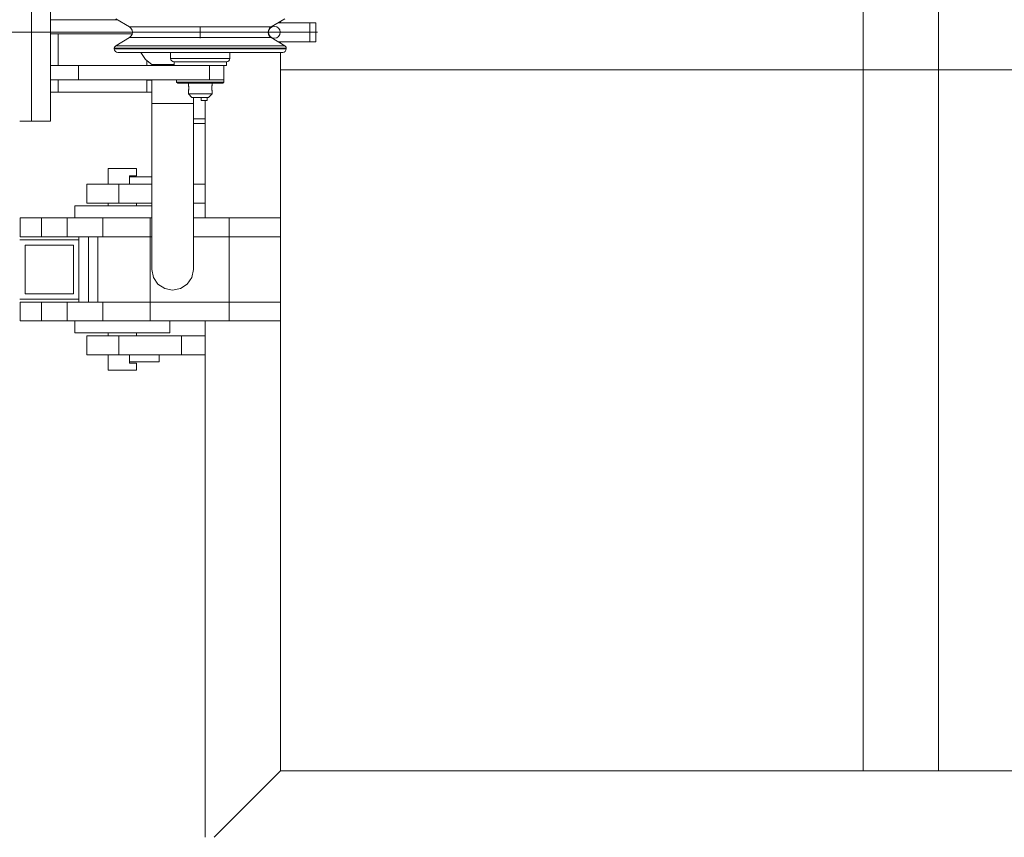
# Model space of a CAD drawing. Header units: millimetres. Extents: x 53746 to 116821, y -810352 to -765802.
# Tile 33 of 256: x 68538 to 69369, y -790942 to -790252. Entities that reach past the tile are written whole.
import ezdxf

# ---------------------------------------------------------------- set-up
doc = ezdxf.new("R2010")
doc.units = ezdxf.units.MM
doc.header["$MEASUREMENT"] = 0
doc.linetypes.add('DGN Style 3', pattern=[2002.806, 1430.575714, -572.230286])
doc.linetypes.add('DGN Style 4', pattern=[2290.351719, 1144.460571, -572.230286, 1.430576, -572.230286])
for name, color, linetype, lineweight in [('Main Cradle Rails', 7, 'Continuous', 0), ('Main Cradle Tower', 7, 'Continuous', 0), ('Main Cradle Tower Platform', 7, 'Continuous', 0), ('Main Cradle Tower Rail Frame', 7, 'Continuous', 0)]:
    doc.layers.add(name, color=color, linetype=linetype, lineweight=lineweight)

# ---------------------------------------------------------------- blocks, each defined once
blk = doc.blocks.new('*U57')
at = {"layer": 'Main Cradle Tower', "color": 7, "linetype": 'Continuous', "lineweight": 0}
for p, q in [((-16662.42, -2175.22), (-16718.61, -2175.22)), ((-16649.79, -2187.22), (-16718.61, -2187.22)), ((-16712.25, -2213.83), (-16712.25, -2187.22)), ((-16637.25, -2213.83), (-16637.25, -2209.88)), ((-16712.25, -2236.22), (-16712.25, -2225.83)), ((-16637.25, -2236.22), (-16637.25, -2225.83)), ((-16633.11, -2226.22), (-16637.25, -2226.22))]:
    blk.add_line(p, q, dxfattribs=at)
at = {"layer": 'Main Cradle Tower', "color": 7, "linetype": 'Continuous', "lineweight": 0, "flags": 128}
blk.add_lwpolyline([(-16637.25, -2236.22), (-16637.25, -2236.22), (-16712.25, -2236.22), (-16712.25, -2236.22)], dxfattribs=at)
at = {"layer": 'Main Cradle Tower Platform', "color": 7, "linetype": 'Continuous', "lineweight": 0}
for p, q in [((-16033.11, -2808.83), (-16033.11, -2052.58)), ((-15969.61, -2052.58), (-15969.61, -2808.83)), ((-16734.61, -2260.83), (-16734.61, -2110.83)), ((-16718.61, -2110.83), (-16718.61, -2260.83)), ((-16592.3, -2180.83), (-16592.3, -2190.83)), ((-16532.47, -2181.32), (-16537.03, -2181.32)), ((-16524.61, -2176.66), (-16524.61, -2177.83)), ((-16502.99, -2177.83), (-16499.94, -2177.83)), ((-16499.94, -2177.83), (-16494.8, -2177.83)), ((-16499.94, -2193.83), (-16499.94, -2177.83)), ((-16494.8, -2177.83), (-16494.8, -2193.83)), ((-16652.12, -2190.35), (-16647.57, -2190.35)), ((-16537.03, -2190.35), (-16532.47, -2190.35)), ((-16664.8, -2199.28), (-16659.28, -2199.28)), ((-16664.8, -2199.86), (-16659.28, -2199.86)), ((-16643.56, -2199.28), (-16620.04, -2199.28)), ((-16620.04, -2199.28), (-16592.3, -2199.28)), ((-16592.29, -2199.28), (-16564.55, -2199.28)), ((-16564.55, -2199.86), (-16541.03, -2199.86)), ((-16541.9, -2197.13), (-16526.45, -2197.13)), ((-16541.03, -2199.28), (-16525.31, -2199.28)), ((-16541.03, -2199.86), (-16525.31, -2199.86)), ((-16526.45, -2197.13), (-16521.02, -2197.13)), ((-16525.31, -2199.28), (-16519.8, -2199.28)), ((-16525.31, -2199.86), (-16519.8, -2199.86)), ((-16524.61, -2193.83), (-16524.61, -2195.01)), ((-16494.8, -2193.83), (-16499.94, -2193.83)), ((-16569.2, -2207.83), (-16567.3, -2207.83)), ((-16524.61, -2202.86), (-16524.61, -2217.58)), ((-16694.91, -2225.83), (-16694.91, -2213.83)), ((-16633.11, -2213.83), (-16633.11, -2213.15)), ((-16584.52, -2225.83), (-16584.52, -2213.83)), ((-16572.3, -2213.83), (-16572.3, -2225.83)), ((-16524.61, -2217.58), (-10463.68, -2217.58)), ((-16524.61, -2217.58), (-16524.61, -2342.33)), ((-16602.29, -2228.83), (-16602.29, -2230.24)), ((-16602.28, -2230.38), (-16602.25, -2230.51)), ((-16602.1, -2231.29), (-16602.13, -2231.13)), ((-16602.04, -2231.72), (-16602.08, -2231.46)), ((-16602.07, -2234.15), (-16602.04, -2233.87)), ((-16602.02, -2233.68), (-16602, -2233.47)), ((-16601.99, -2232.49), (-16602, -2232.22)), ((-16601.99, -2233.34), (-16601.98, -2233.06)), ((-16585.03, -2228.83), (-16578.86, -2228.83)), ((-16582.61, -2232.5), (-16582.59, -2232.23)), ((-16582.61, -2232.78), (-16582.61, -2232.66)), ((-16582.6, -2233.24), (-16582.61, -2232.97)), ((-16582.58, -2233.61), (-16582.6, -2233.4)), ((-16582.55, -2231.72), (-16582.52, -2231.46)), ((-16582.49, -2231.3), (-16582.46, -2231.12)), ((-16582.45, -2231.06), (-16582.41, -2230.83)), ((-16582.32, -2230.44), (-16582.34, -2230.53)), ((-16582.3, -2228.83), (-16582.3, -2230.24)), ((-16601.53, -2237.83), (-16602.3, -2237.83)), ((-16602.21, -2234.98), (-16602.18, -2234.82)), ((-16602.11, -2234.4), (-16602.08, -2234.22)), ((-16599.37, -2237.83), (-16601.53, -2237.83)), ((-16591.61, -2243.33), (-16591.61, -2240.83)), ((-16586.61, -2243.33), (-16586.61, -2240.83)), ((-16585.3, -2240.83), (-16585.83, -2240.83)), ((-16582.5, -2234.35), (-16582.52, -2234.15)), ((-16582.39, -2234.93), (-16582.43, -2234.72)), ((-16582.34, -2235.14), (-16582.39, -2234.94)), ((-16591.61, -2243.33), (-16586.61, -2243.33)), ((-16588.11, -2342.33), (-16588.11, -2243.33)), ((-16588.11, -2258.83), (-16598.11, -2258.83)), ((-16744.61, -2260.83), (-16741.72, -2260.83)), ((-16741.72, -2260.83), (-16734.61, -2260.83)), ((-16734.61, -2260.83), (-16718.61, -2260.83)), ((-16588.11, -2262.83), (-16598.11, -2262.83)), ((-16666.6, -2300.83), (-16662.7, -2300.83)), ((-16652.11, -2307.83), (-16652.11, -2306.83)), ((-16652.11, -2307.83), (-16633.11, -2307.83)), ((-16652.11, -2307.83), (-16652.11, -2313.83)), ((-16661.01, -2313.83), (-16661.01, -2329.83)), ((-16633.11, -2313.83), (-16661.01, -2313.83)), ((-16588.11, -2313.83), (-16598.11, -2313.83)), ((-16673.42, -2332.33), (-16658.11, -2332.33)), ((-16671.57, -2329.83), (-16661.01, -2329.83)), ((-16670.11, -2332.33), (-16670.11, -2329.83)), ((-16661.01, -2329.83), (-16633.11, -2329.83)), ((-16646.11, -2332.33), (-16646.11, -2329.83)), ((-16598.11, -2329.83), (-16588.11, -2329.83)), ((-16704.61, -2342.33), (-16726.18, -2342.33)), ((-16726.18, -2358.33), (-16726.18, -2342.33)), ((-16674.61, -2342.33), (-16704.61, -2342.33)), ((-16704.61, -2358.33), (-16704.61, -2342.33)), ((-16634.61, -2342.33), (-16674.61, -2342.33)), ((-16674.61, -2342.33), (-16674.61, -2358.33)), ((-16634.61, -2358.33), (-16634.61, -2342.33)), ((-16633.11, -2342.33), (-16634.61, -2342.33)), ((-16567.91, -2342.33), (-16598.11, -2342.33)), ((-16567.91, -2342.33), (-16567.91, -2358.33)), ((-16524.61, -2342.33), (-16567.91, -2342.33)), ((-16524.61, -2342.33), (-16524.61, -2358.33)), ((-16734.52, -2358.33), (-16726.18, -2358.33)), ((-16726.18, -2358.33), (-16704.61, -2358.33)), ((-16704.61, -2358.33), (-16694.61, -2358.33)), ((-16694.61, -2358.33), (-16686.61, -2358.33)), ((-16694.61, -2413.33), (-16694.61, -2358.33)), ((-16686.61, -2413.33), (-16686.61, -2358.33)), ((-16686.61, -2358.33), (-16674.61, -2358.33)), ((-16678.61, -2413.33), (-16678.61, -2358.33)), ((-16674.61, -2358.33), (-16634.61, -2358.33)), ((-16634.61, -2413.33), (-16634.61, -2358.33)), ((-16633.11, -2358.33), (-16634.61, -2358.33)), ((-16567.91, -2358.33), (-16598.11, -2358.33)), ((-16567.91, -2413.33), (-16567.91, -2358.33)), ((-16567.91, -2358.33), (-16524.61, -2358.33)), ((-16524.61, -2358.33), (-16524.61, -2413.33)), ((-16744.61, -2360.83), (-16741.72, -2360.83)), ((-16741.72, -2360.83), (-16694.61, -2360.83)), ((-16740.11, -2365.33), (-16699.11, -2365.33)), ((-16740.11, -2406.33), (-16740.11, -2365.33)), ((-16699.11, -2365.33), (-16699.11, -2406.33)), ((-16699.11, -2406.33), (-16740.11, -2406.33)), ((-16741.72, -2410.83), (-16744.61, -2410.83)), ((-16694.61, -2410.83), (-16741.72, -2410.83)), ((-16726.18, -2413.33), (-16734.52, -2413.33)), ((-16704.61, -2413.33), (-16726.18, -2413.33)), ((-16726.18, -2429.33), (-16726.18, -2413.33)), ((-16674.61, -2413.33), (-16704.61, -2413.33)), ((-16704.61, -2429.33), (-16704.61, -2413.33)), ((-16634.61, -2413.33), (-16674.61, -2413.33)), ((-16674.61, -2413.33), (-16674.61, -2429.33)), ((-16634.61, -2429.33), (-16634.61, -2413.33)), ((-16634.61, -2413.33), (-16567.91, -2413.33)), ((-16567.91, -2413.33), (-16524.61, -2413.33)), ((-16567.91, -2429.33), (-16567.91, -2413.33)), ((-16524.61, -2429.33), (-16524.61, -2413.33)), ((-16734.52, -2429.33), (-16726.18, -2429.33)), ((-16726.18, -2429.33), (-16704.61, -2429.33)), ((-16704.61, -2429.33), (-16674.61, -2429.33)), ((-16674.61, -2429.33), (-16634.61, -2429.33)), ((-16567.91, -2429.33), (-16634.61, -2429.33)), ((-16588.11, -2864.83), (-16588.11, -2429.33)), ((-16524.61, -2429.33), (-16567.91, -2429.33)), ((-16524.61, -2429.33), (-16524.61, -2808.83)), ((-16673.42, -2439.33), (-16658.11, -2439.33)), ((-16670.11, -2441.83), (-16670.11, -2439.33)), ((-16646.11, -2441.83), (-16646.11, -2439.33)), ((-16671.57, -2441.83), (-16661.01, -2441.83)), ((-16661.01, -2441.83), (-16608.11, -2441.83)), ((-16661.01, -2457.83), (-16661.01, -2441.83)), ((-16608.11, -2441.83), (-16588.11, -2441.83)), ((-16608.11, -2441.83), (-16608.11, -2457.83)), ((-16608.11, -2457.83), (-16661.01, -2457.83)), ((-16652.11, -2463.83), (-16652.11, -2457.83)), ((-16627.11, -2463.83), (-16627.11, -2457.83)), ((-16588.11, -2457.83), (-16608.11, -2457.83)), ((-16652.11, -2463.83), (-16627.11, -2463.83)), ((-16652.11, -2464.83), (-16652.11, -2463.83)), ((-16649.63, -2464.83), (-16652.11, -2464.83)), ((-16653.52, -2470.83), (-16649.63, -2470.83)), ((-16524.61, -2808.83), (-16580.61, -2864.83)), ((-16524.61, -2808.83), (-16033.11, -2808.83)), ((-15969.61, -2808.83), (-16033.11, -2808.83)), ((-15969.61, -2808.83), (-15478.11, -2808.83))]:
    blk.add_line(p, q, dxfattribs=at)
at = {"layer": 'Main Cradle Tower Platform', "color": 7, "linetype": 'DGN Style 3', "lineweight": 0}
for p, q in [((-16741.72, -2185.83), (-16780.42, -2185.83)), ((-16548.1, -2185.83), (-16741.72, -2185.83)), ((-16548.1, -2185.83), (-16529.8, -2185.83))]:
    blk.add_line(p, q, dxfattribs=at)
at = {"layer": 'Main Cradle Tower Platform', "color": 7, "linetype": 'DGN Style 4', "lineweight": 0}
blk.add_line((-16493.56, -2185.83), (-16535.05, -2185.83), dxfattribs=at)
at = {"layer": 'Main Cradle Tower Platform', "color": 7, "linetype": 'Continuous', "lineweight": 0, "flags": 128}
for points in [[(-16533.84, -2182.49), (-16532.47, -2181.32), (-16521.02, -2174.53)], [(-16663.57, -2174.53), (-16652.12, -2181.32), (-16650.75, -2182.49), (-16649.86, -2184.06), (-16649.55, -2185.83), (-16649.86, -2187.61), (-16650.75, -2189.18), (-16652.12, -2190.35), (-16663.57, -2197.13), (-16664.22, -2197.69), (-16664.65, -2198.44), (-16664.8, -2199.28), (-16664.8, -2199.86), (-16664.57, -2201.01), (-16663.92, -2201.98), (-16662.94, -2202.63), (-16661.8, -2202.86), (-16656.51, -2202.86), (-16641.44, -2202.86), (-16618.89, -2202.86), (-16592.3, -2202.86), (-16565.7, -2202.86), (-16543.15, -2202.86), (-16528.09, -2202.86), (-16522.8, -2202.86), (-16521.65, -2202.63), (-16520.67, -2201.98), (-16520.02, -2201.01), (-16519.8, -2199.86), (-16519.8, -2199.28), (-16519.94, -2198.44), (-16520.37, -2197.69), (-16521.02, -2197.13), (-16532.47, -2190.35), (-16533.84, -2189.18), (-16534.74, -2187.61), (-16535.05, -2185.83), (-16534.74, -2184.06), (-16533.84, -2182.49)], [(-16537.03, -2181.32), (-16537.03, -2181.32), (-16549.99, -2181.32), (-16569.4, -2181.32), (-16592.3, -2181.32), (-16615.19, -2181.32), (-16634.6, -2181.32), (-16647.57, -2181.32), (-16652.12, -2181.32)], [(-16526.59, -2177.83), (-16518.99, -2177.83), (-16509.63, -2177.83), (-16502.99, -2177.83)], [(-16647.57, -2190.35), (-16647.57, -2190.35), (-16634.6, -2190.35), (-16615.19, -2190.35), (-16592.3, -2190.35), (-16569.4, -2190.35), (-16549.99, -2190.35), (-16537.03, -2190.35)], [(-16663.57, -2197.13), (-16658.14, -2197.13), (-16642.69, -2197.13), (-16619.57, -2197.13), (-16619.57, -2197.13)], [(-16659.28, -2199.28), (-16659.28, -2199.28), (-16643.56, -2199.28)], [(-16659.28, -2199.86), (-16659.28, -2199.86), (-16643.56, -2199.86)], [(-16643.56, -2199.86), (-16643.56, -2199.86), (-16620.04, -2199.86)], [(-16620.04, -2199.86), (-16620.04, -2199.86), (-16592.3, -2199.86)], [(-16619.57, -2197.13), (-16592.3, -2197.13), (-16592.29, -2197.13)], [(-16592.3, -2199.86), (-16592.3, -2199.86), (-16564.55, -2199.86)], [(-16592.29, -2197.13), (-16565.02, -2197.13), (-16565.02, -2197.13)], [(-16565.02, -2197.13), (-16541.9, -2197.13), (-16541.9, -2197.13)], [(-16564.55, -2199.28), (-16541.03, -2199.28), (-16541.03, -2199.28)], [(-16499.94, -2193.83), (-16502.99, -2193.83), (-16509.63, -2193.83), (-16518.99, -2193.83), (-16526.59, -2193.83)], [(-16642.57, -2202.86), (-16638.59, -2208.81), (-16633.11, -2213.15)], [(-16592.3, -2210.83), (-16600.72, -2210.83), (-16607.85, -2210.83), (-16612.62, -2210.83), (-16614.3, -2210.83), (-16615.44, -2210.6), (-16616.42, -2209.95), (-16617.07, -2208.98), (-16617.3, -2207.83), (-16617.3, -2202.86)], [(-16617.3, -2207.83), (-16615.39, -2207.83), (-16609.97, -2207.83), (-16601.86, -2207.83), (-16592.3, -2207.83), (-16582.73, -2207.83), (-16574.62, -2207.83), (-16569.2, -2207.83)], [(-16567.3, -2202.86), (-16567.3, -2207.83), (-16567.52, -2208.98), (-16568.17, -2209.95), (-16569.15, -2210.6), (-16570.3, -2210.83), (-16571.97, -2210.83), (-16576.74, -2210.83), (-16576.74, -2210.83)], [(-16592.77, -2213.83), (-16694.91, -2213.83), (-16718.61, -2213.83)], [(-16633.11, -2213.15), (-16633.11, -2213.15), (-16631.91, -2213.15), (-16631.85, -2213.12), (-16631.78, -2213.09), (-16631.67, -2213.14), (-16628.18, -2213.14), (-16628.18, -2213.14), (-16627.99, -2212.98), (-16627.9, -2212.98), (-16627.29, -2213.06), (-16626.94, -2213.11), (-16626.93, -2213.11), (-16622.6, -2213.11), (-16622.31, -2213.11), (-16622.27, -2213.12), (-16616.13, -2213.12), (-16615.96, -2213.13), (-16615.61, -2213.15), (-16614.3, -2213.15)], [(-16614.3, -2213.83), (-16614.3, -2210.83), (-16612.62, -2210.83), (-16607.85, -2210.83), (-16600.72, -2210.83), (-16592.3, -2210.83), (-16583.88, -2210.83), (-16576.74, -2210.83), (-16571.97, -2210.83)], [(-16571.97, -2210.83), (-16570.3, -2210.83), (-16570.3, -2213.83), (-16571.97, -2213.83), (-16576.74, -2213.83), (-16583.88, -2213.83), (-16592.3, -2213.83), (-16592.77, -2213.83)], [(-16583.88, -2210.83), (-16592.3, -2210.83), (-16592.3, -2210.83)], [(-16576.74, -2210.83), (-16583.88, -2210.83), (-16583.88, -2210.83)], [(-16580.71, -2225.83), (-16584.52, -2225.83), (-16694.91, -2225.83), (-16718.61, -2225.83)], [(-16598.11, -2240.83), (-16598.11, -2245.83), (-16599.44, -2245.83), (-16603.24, -2245.83), (-16608.91, -2245.83), (-16615.61, -2245.83), (-16622.31, -2245.83), (-16627.99, -2245.83), (-16631.78, -2245.83), (-16633.11, -2245.83), (-16633.11, -2225.83)], [(-16585.03, -2228.83), (-16592.3, -2228.83), (-16599.57, -2228.83), (-16605.73, -2228.83), (-16609.85, -2228.83), (-16611.3, -2228.83), (-16612.3, -2227.83), (-16612.3, -2225.83)], [(-16612.3, -2227.83), (-16610.77, -2227.83), (-16606.44, -2227.83), (-16599.95, -2227.83), (-16592.3, -2227.83), (-16584.64, -2227.83), (-16578.15, -2227.83), (-16573.82, -2227.83), (-16572.3, -2227.83)], [(-16602.28, -2228.83), (-16602.3, -2230.34), (-16602.28, -2230.38)], [(-16602.29, -2230.34), (-16602.29, -2230.34), (-16602.29, -2230.34), (-16602.3, -2230.34), (-16602.3, -2230.34)], [(-16602.25, -2230.51), (-16602.25, -2230.51), (-16602.25, -2230.53), (-16602.22, -2230.67), (-16602.16, -2230.93), (-16602.14, -2231.07), (-16602.12, -2231.19), (-16602.06, -2231.56), (-16602.03, -2231.88), (-16602.02, -2231.91), (-16601.99, -2232.34), (-16601.98, -2232.74), (-16601.98, -2232.83), (-16601.98, -2233.18), (-16602.01, -2233.55), (-16602.03, -2233.79), (-16602.05, -2233.97), (-16602.09, -2234.28), (-16602.14, -2234.6), (-16602.14, -2234.63), (-16602.19, -2234.87), (-16602.24, -2235.1), (-16602.25, -2235.14), (-16602.27, -2235.24), (-16602.29, -2235.32), (-16602.3, -2235.33), (-16602.29, -2235.29), (-16602.26, -2235.2), (-16602.26, -2235.2)], [(-16602.2, -2230.76), (-16602.23, -2230.61), (-16602.25, -2230.53), (-16602.27, -2230.44), (-16602.29, -2230.36), (-16602.29, -2230.34), (-16602.29, -2230.34)], [(-16602.14, -2231.08), (-16602.14, -2231.07), (-16602.18, -2230.84)], [(-16602.01, -2232.02), (-16602.03, -2231.88), (-16602.03, -2231.84)], [(-16601.98, -2232.86), (-16601.98, -2232.83), (-16601.98, -2232.65)], [(-16582.3, -2235.33), (-16582.3, -2235.33), (-16582.3, -2235.33), (-16582.3, -2235.32), (-16582.32, -2235.24), (-16582.34, -2235.14), (-16582.35, -2235.11), (-16582.4, -2234.88), (-16582.44, -2234.65), (-16582.45, -2234.6), (-16582.5, -2234.31), (-16582.55, -2233.98), (-16582.56, -2233.79), (-16582.59, -2233.56), (-16582.61, -2233.17), (-16582.61, -2232.83), (-16582.61, -2232.73), (-16582.6, -2232.34), (-16582.57, -2231.91), (-16582.57, -2231.88), (-16582.53, -2231.58), (-16582.48, -2231.21), (-16582.45, -2231.07), (-16582.43, -2230.95), (-16582.38, -2230.68), (-16582.34, -2230.53), (-16582.34, -2230.51), (-16582.31, -2230.38), (-16582.3, -2230.33), (-16582.31, -2228.83)], [(-16582.58, -2232.03), (-16582.57, -2231.88), (-16582.56, -2231.82)], [(-16582.54, -2234.04), (-16582.56, -2233.79), (-16582.57, -2233.77)], [(-16582.39, -2230.75), (-16582.36, -2230.61), (-16582.34, -2230.53)], [(-16582.3, -2230.34), (-16582.3, -2230.34), (-16582.3, -2230.34), (-16582.3, -2230.36), (-16582.32, -2230.44)], [(-16582.3, -2230.33), (-16582.3, -2230.33), (-16582.3, -2230.34), (-16582.3, -2230.34)], [(-16580.71, -2225.83), (-16578.15, -2225.83), (-16578.13, -2225.83)], [(-16572.3, -2225.83), (-16572.3, -2225.83), (-16572.3, -2227.83), (-16573.3, -2228.83), (-16574.74, -2228.83), (-16578.86, -2228.83)], [(-16575.25, -2225.83), (-16578.09, -2225.83), (-16578.13, -2225.83)], [(-16575.25, -2225.83), (-16573.82, -2225.83), (-16573.81, -2225.83)], [(-16572.3, -2225.83), (-16573.8, -2225.83), (-16573.81, -2225.83)], [(-16585.83, -2240.83), (-16587.35, -2240.83), (-16589.62, -2240.83), (-16592.3, -2240.83), (-16594.97, -2240.83), (-16597.25, -2240.83), (-16598.76, -2240.83), (-16599.3, -2240.83), (-16602.3, -2237.83), (-16602.3, -2235.33), (-16602.3, -2235.33)], [(-16602.26, -2235.2), (-16602.26, -2235.2), (-16602.25, -2235.13), (-16602.22, -2235.03)], [(-16602.17, -2234.79), (-16602.14, -2234.59), (-16602.13, -2234.55)], [(-16582.3, -2237.83), (-16583.06, -2237.83), (-16585.23, -2237.83), (-16588.47, -2237.83), (-16592.3, -2237.83), (-16596.12, -2237.83), (-16599.37, -2237.83)], [(-16585.3, -2240.83), (-16582.3, -2237.83), (-16582.3, -2235.33), (-16582.3, -2235.33)], [(-16582.44, -2234.7), (-16582.45, -2234.59), (-16582.48, -2234.45)], [(-16582.3, -2235.33), (-16582.3, -2235.33), (-16582.3, -2235.33), (-16582.31, -2235.26), (-16582.34, -2235.14), (-16582.34, -2235.14), (-16582.34, -2235.14)], [(-16631.78, -2392.53), (-16633.11, -2385.83), (-16633.11, -2381.06), (-16633.11, -2367.08), (-16633.11, -2344.83), (-16633.11, -2315.83), (-16633.11, -2282.07), (-16633.11, -2245.83), (-16631.78, -2245.83), (-16627.99, -2245.83), (-16622.31, -2245.83), (-16615.61, -2245.83), (-16608.91, -2245.83), (-16603.24, -2245.83), (-16599.44, -2245.83), (-16598.11, -2245.83), (-16598.11, -2245.85)], [(-16598.11, -2245.85), (-16598.11, -2282.07), (-16598.11, -2315.83), (-16598.11, -2344.83), (-16598.11, -2367.08), (-16598.11, -2381.06), (-16598.11, -2385.83), (-16599.44, -2392.53), (-16603.24, -2398.21), (-16608.91, -2402), (-16615.61, -2403.33), (-16622.31, -2402), (-16627.99, -2398.21), (-16631.78, -2392.53)], [(-16670.11, -2313.83), (-16670.11, -2300.83), (-16669.2, -2300.83), (-16666.6, -2300.83)], [(-16662.7, -2300.83), (-16658.11, -2300.83), (-16653.52, -2300.83), (-16649.63, -2300.83), (-16647.02, -2300.83), (-16646.11, -2300.83), (-16646.11, -2306.83), (-16647.02, -2306.83), (-16649.63, -2306.83), (-16652.11, -2306.83)], [(-16671.57, -2329.83), (-16680.33, -2329.83), (-16686.1, -2329.83), (-16688.11, -2329.83), (-16688.11, -2313.83), (-16686.1, -2313.83), (-16680.33, -2313.83), (-16671.57, -2313.83), (-16661.01, -2313.83)], [(-16698.11, -2342.33), (-16698.11, -2332.33), (-16695.07, -2332.33), (-16686.4, -2332.33), (-16673.42, -2332.33)], [(-16658.11, -2332.33), (-16642.8, -2332.33), (-16633.11, -2332.33)], [(-16744.18, -2358.33), (-16744.29, -2358.33), (-16744.29, -2342.33), (-16744.18, -2342.33)], [(-16741.72, -2358.33), (-16744.18, -2358.33), (-16744.18, -2342.33), (-16741.72, -2342.33)], [(-16741.72, -2342.33), (-16740.8, -2342.33), (-16734.52, -2342.33), (-16726.18, -2342.33)], [(-16734.52, -2358.33), (-16740.8, -2358.33), (-16741.72, -2358.33)], [(-16744.18, -2429.33), (-16744.29, -2429.33), (-16744.29, -2413.33), (-16744.18, -2413.33)], [(-16741.72, -2429.33), (-16744.18, -2429.33), (-16744.18, -2413.33), (-16741.72, -2413.33)], [(-16741.72, -2413.33), (-16740.8, -2413.33), (-16734.52, -2413.33)], [(-16734.52, -2429.33), (-16740.8, -2429.33), (-16741.72, -2429.33)], [(-16673.42, -2439.33), (-16686.4, -2439.33), (-16695.07, -2439.33), (-16698.11, -2439.33), (-16698.11, -2429.33)], [(-16618.11, -2429.33), (-16618.11, -2439.33), (-16621.16, -2439.33), (-16629.83, -2439.33), (-16642.8, -2439.33), (-16658.11, -2439.33)], [(-16661.01, -2457.83), (-16671.57, -2457.83), (-16680.33, -2457.83), (-16686.1, -2457.83), (-16688.11, -2457.83), (-16688.11, -2441.83), (-16686.1, -2441.83), (-16680.33, -2441.83), (-16671.57, -2441.83)], [(-16653.52, -2470.83), (-16658.11, -2470.83), (-16662.7, -2470.83), (-16666.6, -2470.83), (-16669.2, -2470.83), (-16670.11, -2470.83), (-16670.11, -2457.83)], [(-16649.63, -2470.83), (-16647.02, -2470.83), (-16646.11, -2470.83), (-16646.11, -2464.83), (-16647.02, -2464.83), (-16649.63, -2464.83)]]:
    blk.add_lwpolyline(points, dxfattribs=at)
at = {"layer": 'Main Cradle Tower Platform', "color": 7, "linetype": 'Continuous', "lineweight": 0}
blk.add_arc((-16529.8, -2185.83), 5, 0, 359.99999, dxfattribs=at)
at = {"layer": 'Main Cradle Tower Rail Frame', "color": 7, "linetype": 'Continuous', "lineweight": 0}
for p, q in [((-16718.61, -2236.22), (-16712.25, -2236.22)), ((-16637.25, -2236.22), (-16633.11, -2236.22))]:
    blk.add_line(p, q, dxfattribs=at)

msp = doc.modelspace()

# ---------------------------------------------------------------- block references
at = {"layer": 'Main Cradle Rails', "color": 7, "linetype": 'Continuous', "lineweight": 0}
msp.add_blockref('*U57', (85283.05, -788076.95), dxfattribs=at)

doc.saveas('drawing.dxf')
